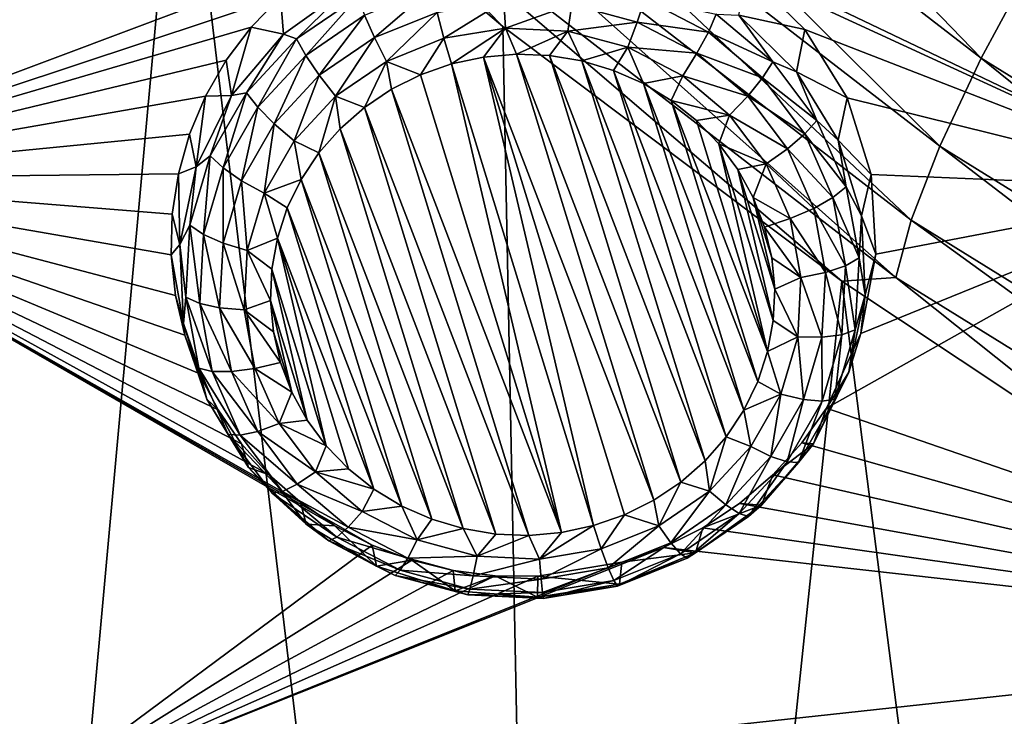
# Model space of a CAD drawing. Header units: metres. Extents: x -24 to 24, y -256 to 25.
# Tile 5 of 256: x -17.2 to -13.98, y -242.89 to -240.62. Entities that reach past the tile are written whole.
import ezdxf

# ---------------------------------------------------------------- set-up
doc = ezdxf.new("R2010")
doc.units = ezdxf.units.M
doc.layers.add('solid_DOMO_KURZ_SW0002', color=7, linetype='CONTINUOUS')

msp = doc.modelspace()

# ---------------------------------------------------------------- linework, layer by layer
at = {"layer": 'solid_DOMO_KURZ_SW0002'}
for points in [[(-13.28663, -241.170471, 136.55072), (-14.03029, -239.594589, 136.053848), (-9.675001, -238.581375, 136.266464)], [(-16.675007, -239.745544, 176.600845), (-17.674232, -238.795853, 176.286011), (-17.460114, -248.347977, 145.377182)], [(-15.995316, -239.242096, 177.982132), (-14.054662, -240.74173, 178.486664), (-15.798476, -238.938675, 178.20636)], [(-14.054662, -240.74173, 178.486664), (-13.881698, -240.419495, 178.704224), (-15.798476, -238.938675, 178.20636)], [(-16.125528, -240.379776, 136.159897), (-18.13933, -241.136749, 136.345062), (-18.836277, -239.003677, 135.672501)], [(-16.149416, -239.515274, 177.69986), (-14.190072, -241.029831, 178.209671), (-15.995316, -239.242096, 177.982132)], [(-14.190072, -241.029831, 178.209671), (-14.054662, -240.74173, 178.486664), (-15.995316, -239.242096, 177.982132)], [(-16.25532, -239.746353, 177.376205), (-14.283131, -241.271332, 177.889709), (-16.149416, -239.515274, 177.69986)], [(-14.283131, -241.271332, 177.889709), (-14.190072, -241.029831, 178.209671), (-16.149416, -239.515274, 177.69986)], [(-15.051533, -240.325989, 136.196304), (-14.03029, -239.594589, 136.053848), (-13.28663, -241.170471, 136.55072)], [(-16.675007, -239.745544, 176.600845), (-17.460114, -248.347977, 145.377182), (-15.429683, -250.174927, 145.953217)], [(-15.619177, -240.638245, 176.897598), (-16.675007, -239.745544, 176.600845), (-15.429683, -250.174927, 145.953217)], [(-16.312574, -239.928436, 177.030121), (-16.675007, -239.745544, 176.600845), (-15.619177, -240.638245, 176.897598)], [(-16.25532, -239.746353, 177.376205), (-16.312574, -239.928436, 177.030121), (-14.333441, -241.45932, 177.5457)], [(-16.25532, -239.746353, 177.376205), (-14.333441, -241.45932, 177.5457), (-14.283131, -241.271332, 177.889709)], [(-16.312574, -239.928436, 177.030121), (-15.619177, -240.638245, 176.897598), (-14.510413, -241.470901, 177.175125)], [(-14.333441, -241.45932, 177.5457), (-16.312574, -239.928436, 177.030121), (-14.510413, -241.470901, 177.175125)], [(-14.821246, -240.462433, 136.249222), (-15.051533, -240.325989, 136.196304), (-13.28663, -241.170471, 136.55072)], [(-16.125528, -240.379776, 136.159897), (-16.347063, -240.540726, 136.199646), (-18.13933, -241.136749, 136.345062)], [(-14.054662, -240.74173, 178.486664), (-11.958336, -242.0392, 178.925385), (-13.881698, -240.419495, 178.704224)], [(-14.847282, -240.600433, 135.886414), (-14.821246, -240.462433, 136.249222), (-14.631823, -240.647476, 136.313889)], [(-14.631823, -240.647476, 136.313889), (-14.821246, -240.462433, 136.249222), (-13.28663, -241.170471, 136.55072)], [(-16.120472, -240.506882, 135.856918), (-16.336489, -240.662888, 135.906097), (-16.347063, -240.540726, 136.199646)], [(-16.29427, -240.678207, 135.820511), (-16.336489, -240.662888, 135.906097), (-16.120472, -240.506882, 135.856918)], [(-16.093515, -240.540878, 135.777206), (-16.29427, -240.678207, 135.820511), (-16.120472, -240.506882, 135.856918)], [(-16.347063, -240.540726, 136.199646), (-16.442177, -240.639709, 136.226089), (-18.13933, -241.136749, 136.345062)], [(-16.336489, -240.662888, 135.906097), (-16.442177, -240.639709, 136.226089), (-16.347063, -240.540726, 136.199646)], [(-16.264067, -240.733109, 135.757629), (-16.29427, -240.678207, 135.820511), (-16.093515, -240.540878, 135.777206)], [(-16.071514, -240.601395, 135.716095), (-16.264067, -240.733109, 135.757629), (-16.093515, -240.540878, 135.777206)], [(-16.039551, -240.67392, 135.676117), (-16.071514, -240.601395, 135.716095), (-15.853059, -240.51384, 135.688492)], [(-16.039551, -240.67392, 135.676117), (-15.853059, -240.51384, 135.688492), (-15.834612, -240.591782, 135.650208)], [(-15.615648, -240.555206, 135.638687), (-15.81203, -240.676605, 135.636948), (-15.834612, -240.591782, 135.650208)], [(-15.615648, -240.555206, 135.638687), (-15.610746, -240.64299, 135.626343), (-15.81203, -240.676605, 135.636948)], [(-15.393641, -240.56601, 135.64209), (-15.610746, -240.64299, 135.626343), (-15.615648, -240.555206, 135.638687)], [(-15.393641, -240.56601, 135.64209), (-15.406664, -240.652924, 135.629486), (-15.610746, -240.64299, 135.626343)], [(-15.179721, -240.623672, 135.660263), (-15.406664, -240.652924, 135.629486), (-15.393641, -240.56601, 135.64209)], [(-15.179721, -240.623672, 135.660263), (-15.393641, -240.56601, 135.64209), (-15.154972, -240.547821, 135.699203)], [(-15.179721, -240.623672, 135.660263), (-15.154972, -240.547821, 135.699203), (-14.946999, -240.656128, 135.733353)], [(-14.946999, -240.656128, 135.733353), (-15.154972, -240.547821, 135.699203), (-14.921107, -240.597946, 135.795212)], [(-16.220188, -240.797485, 135.715073), (-16.264067, -240.733109, 135.757629), (-16.071514, -240.601395, 135.716095)], [(-16.039551, -240.67392, 135.676117), (-16.220188, -240.797485, 135.715073), (-16.071514, -240.601395, 135.716095)], [(-16.039551, -240.67392, 135.676117), (-15.834612, -240.591782, 135.650208), (-16.000422, -240.752106, 135.660751)], [(-15.834612, -240.591782, 135.650208), (-15.81203, -240.676605, 135.636948), (-16.000422, -240.752106, 135.660751)], [(-14.946999, -240.656128, 135.733353), (-14.921107, -240.597946, 135.795212), (-14.736058, -240.754059, 135.844421)], [(-14.736058, -240.754059, 135.844421), (-14.921107, -240.597946, 135.795212), (-14.847282, -240.600433, 135.886414)], [(-14.847282, -240.600433, 135.886414), (-14.631823, -240.647476, 136.313889), (-14.65887, -240.786148, 135.944962)], [(-14.736058, -240.754059, 135.844421), (-14.847282, -240.600433, 135.886414), (-14.65887, -240.786148, 135.944962)], [(-14.510413, -241.470901, 177.175125), (-15.619177, -240.638245, 176.897598), (-15.429683, -250.174927, 145.953217)], [(-15.179721, -240.623672, 135.660263), (-15.210016, -240.705917, 135.646194), (-15.406664, -240.652924, 135.629486)], [(-14.984615, -240.725266, 135.692307), (-15.210016, -240.705917, 135.646194), (-15.179721, -240.623672, 135.660263)], [(-14.984615, -240.725266, 135.692307), (-15.179721, -240.623672, 135.660263), (-14.946999, -240.656128, 135.733353)], [(-16.442177, -240.639709, 136.226089), (-16.524157, -240.748657, 136.256241), (-18.13933, -241.136749, 136.345062)], [(-16.507084, -240.863647, 135.969406), (-16.524157, -240.748657, 136.256241), (-16.442177, -240.639709, 136.226089)], [(-16.336489, -240.662888, 135.906097), (-16.507084, -240.863647, 135.969406), (-16.442177, -240.639709, 136.226089)], [(-16.457949, -240.854691, 135.87616), (-16.507084, -240.863647, 135.969406), (-16.336489, -240.662888, 135.906097)], [(-16.29427, -240.678207, 135.820511), (-16.457949, -240.854691, 135.87616), (-16.336489, -240.662888, 135.906097)], [(-15.610746, -240.64299, 135.626343), (-15.787391, -240.760559, 135.64975), (-15.81203, -240.676605, 135.636948)], [(-15.610746, -240.64299, 135.626343), (-15.682534, -240.738144, 135.642685), (-15.787391, -240.760559, 135.64975)], [(-15.610746, -240.64299, 135.626343), (-15.575006, -240.728912, 135.639771), (-15.682534, -240.738144, 135.642685)], [(-15.610746, -240.64299, 135.626343), (-15.406664, -240.652924, 135.629486), (-15.575006, -240.728912, 135.639771)], [(-15.406664, -240.652924, 135.629486), (-15.467115, -240.733154, 135.641113), (-15.575006, -240.728912, 135.639771)], [(-15.406664, -240.652924, 135.629486), (-15.360752, -240.750778, 135.646667), (-15.467115, -240.733154, 135.641113)], [(-15.406664, -240.652924, 135.629486), (-15.210016, -240.705917, 135.646194), (-15.360752, -240.750778, 135.646667)], [(-14.984615, -240.725266, 135.692307), (-14.946999, -240.656128, 135.733353), (-14.769509, -240.805862, 135.780563)], [(-14.769509, -240.805862, 135.780563), (-14.946999, -240.656128, 135.733353), (-14.736058, -240.754059, 135.844421)], [(-14.65887, -240.786148, 135.944962), (-14.631823, -240.647476, 136.313889), (-14.493461, -240.871567, 136.386536)], [(-14.493461, -240.871567, 136.386536), (-14.631823, -240.647476, 136.313889), (-13.28663, -241.170471, 136.55072)], [(-16.421061, -240.902374, 135.811005), (-16.457949, -240.854691, 135.87616), (-16.29427, -240.678207, 135.820511)], [(-16.264067, -240.733109, 135.757629), (-16.421061, -240.902374, 135.811005), (-16.29427, -240.678207, 135.820511)], [(-16.039551, -240.67392, 135.676117), (-16.166473, -240.865692, 135.696564), (-16.220188, -240.797485, 135.715073)], [(-16.039551, -240.67392, 135.676117), (-16.000422, -240.752106, 135.660751), (-16.166473, -240.865692, 135.696564)], [(-16.000422, -240.752106, 135.660751), (-15.81203, -240.676605, 135.636948), (-15.8883, -240.795776, 135.660858)], [(-15.81203, -240.676605, 135.636948), (-15.787391, -240.760559, 135.64975), (-15.8883, -240.795776, 135.660858)], [(-16.367468, -240.956284, 135.765137), (-16.421061, -240.902374, 135.811005), (-16.264067, -240.733109, 135.757629)], [(-16.220188, -240.797485, 135.715073), (-16.367468, -240.956284, 135.765137), (-16.264067, -240.733109, 135.757629)], [(-15.682534, -240.738144, 135.642685), (-15.575006, -240.728912, 135.639771), (-15.125874, -242.187744, 136.099747)], [(-15.575006, -240.728912, 135.639771), (-15.03751, -242.128555, 136.081085), (-15.125874, -242.187744, 136.099747)], [(-15.575006, -240.728912, 135.639771), (-15.467115, -240.733154, 135.641113), (-15.03751, -242.128555, 136.081085)], [(-15.467115, -240.733154, 135.641113), (-14.958028, -242.058868, 136.059113), (-15.03751, -242.128555, 136.081085)], [(-15.467115, -240.733154, 135.641113), (-15.360752, -240.750778, 135.646667), (-14.958028, -242.058868, 136.059113)], [(-15.210016, -240.705917, 135.646194), (-15.257699, -240.781509, 135.656357), (-15.360752, -240.750778, 135.646667)], [(-15.210016, -240.705917, 135.646194), (-15.159736, -240.824814, 135.670013), (-15.257699, -240.781509, 135.656357)], [(-15.210016, -240.705917, 135.646194), (-15.030664, -240.799316, 135.675644), (-15.159736, -240.824814, 135.670013)], [(-14.984615, -240.725266, 135.692307), (-15.030664, -240.799316, 135.675644), (-15.210016, -240.705917, 135.646194)], [(-14.818109, -240.865738, 135.736588), (-15.030664, -240.799316, 135.675644), (-14.984615, -240.725266, 135.692307)], [(-14.818109, -240.865738, 135.736588), (-14.984615, -240.725266, 135.692307), (-14.769509, -240.805862, 135.780563)], [(-16.524157, -240.748657, 136.256241), (-16.591898, -240.866089, 136.289627), (-18.13933, -241.136749, 136.345062)], [(-16.507084, -240.863647, 135.969406), (-16.591898, -240.866089, 136.289627), (-16.524157, -240.748657, 136.256241)], [(-16.166473, -240.865692, 135.696564), (-16.000422, -240.752106, 135.660751), (-16.072355, -240.902634, 135.69455)], [(-16.000422, -240.752106, 135.660751), (-15.983992, -240.843445, 135.675888), (-16.072355, -240.902634, 135.69455)], [(-16.000422, -240.752106, 135.660751), (-15.8883, -240.795776, 135.660858), (-15.983992, -240.843445, 135.675888)], [(-15.787391, -240.760559, 135.64975), (-15.42733, -242.293045, 136.13295), (-15.8883, -240.795776, 135.660858)], [(-15.682534, -240.738144, 135.642685), (-15.322474, -242.27063, 136.125885), (-15.787391, -240.760559, 135.64975)], [(-15.787391, -240.760559, 135.64975), (-15.322474, -242.27063, 136.125885), (-15.42733, -242.293045, 136.13295)], [(-15.682534, -240.738144, 135.642685), (-15.221565, -242.235413, 136.114777), (-15.322474, -242.27063, 136.125885)], [(-15.682534, -240.738144, 135.642685), (-15.125874, -242.187744, 136.099747), (-15.221565, -242.235413, 136.114777)], [(-15.360752, -240.750778, 135.646667), (-14.888753, -241.979889, 136.03421), (-14.958028, -242.058868, 136.059113)], [(-15.360752, -240.750778, 135.646667), (-15.257699, -240.781509, 135.656357), (-14.888753, -241.979889, 136.03421)], [(-14.769509, -240.805862, 135.780563), (-14.736058, -240.754059, 135.844421), (-14.592072, -240.945526, 135.9048)], [(-14.592072, -240.945526, 135.9048), (-14.736058, -240.754059, 135.844421), (-14.65887, -240.786148, 135.944962)], [(-14.190072, -241.029831, 178.209671), (-12.073553, -242.340179, 178.653), (-14.054662, -240.74173, 178.486664)], [(-12.073553, -242.340179, 178.653), (-11.958336, -242.0392, 178.925385), (-14.054662, -240.74173, 178.486664)], [(-16.220188, -240.797485, 135.715073), (-16.301861, -241.011673, 135.742599), (-16.367468, -240.956284, 135.765137)], [(-16.220188, -240.797485, 135.715073), (-16.166473, -240.865692, 135.696564), (-16.301861, -241.011673, 135.742599)], [(-15.8883, -240.795776, 135.660858), (-15.42733, -242.293045, 136.13295), (-15.983992, -240.843445, 135.675888)], [(-15.257699, -240.781509, 135.656357), (-14.830888, -241.892944, 136.00679), (-14.888753, -241.979889, 136.03421)], [(-15.257699, -240.781509, 135.656357), (-15.159736, -240.824814, 135.670013), (-14.830888, -241.892944, 136.00679)], [(-15.030664, -240.799316, 135.675644), (-15.068537, -240.879944, 135.687393), (-15.159736, -240.824814, 135.670013)], [(-15.030664, -240.799316, 135.675644), (-14.877602, -240.928436, 135.716354), (-15.068537, -240.879944, 135.687393)], [(-14.818109, -240.865738, 135.736588), (-14.877602, -240.928436, 135.716354), (-15.030664, -240.799316, 135.675644)], [(-14.65887, -240.786148, 135.944962), (-14.493461, -240.871567, 136.386536), (-14.522533, -241.009476, 136.015381)], [(-14.592072, -240.945526, 135.9048), (-14.65887, -240.786148, 135.944962), (-14.522533, -241.009476, 136.015381)], [(-15.159736, -240.824814, 135.670013), (-14.785419, -241.799545, 135.977341), (-14.830888, -241.892944, 136.00679)], [(-15.159736, -240.824814, 135.670013), (-15.068537, -240.879944, 135.687393), (-14.785419, -241.799545, 135.977341)], [(-14.818109, -240.865738, 135.736588), (-14.769509, -240.805862, 135.780563), (-14.631404, -240.989502, 135.83847)], [(-14.631404, -240.989502, 135.83847), (-14.769509, -240.805862, 135.780563), (-14.592072, -240.945526, 135.9048)], [(-16.507084, -240.863647, 135.969406), (-16.622345, -241.097519, 136.043137), (-16.591898, -240.866089, 136.289627)], [(-16.576347, -241.061478, 135.94136), (-16.622345, -241.097519, 136.043137), (-16.507084, -240.863647, 135.969406)], [(-16.457949, -240.854691, 135.87616), (-16.576347, -241.061478, 135.94136), (-16.507084, -240.863647, 135.969406)], [(-16.534624, -241.100723, 135.873535), (-16.576347, -241.061478, 135.94136), (-16.457949, -240.854691, 135.87616)], [(-16.421061, -240.902374, 135.811005), (-16.534624, -241.100723, 135.873535), (-16.457949, -240.854691, 135.87616)], [(-15.983992, -240.843445, 135.675888), (-15.534859, -242.302277, 136.135849), (-16.072355, -240.902634, 135.69455)], [(-15.983992, -240.843445, 135.675888), (-15.42733, -242.293045, 136.13295), (-15.534859, -242.302277, 136.135849)], [(-16.591898, -240.866089, 136.289627), (-16.644388, -240.990295, 136.325684), (-18.13933, -241.136749, 136.345062)], [(-16.622345, -241.097519, 136.043137), (-16.644388, -240.990295, 136.325684), (-16.591898, -240.866089, 136.289627)], [(-16.301861, -241.011673, 135.742599), (-16.166473, -240.865692, 135.696564), (-16.221111, -241.0513, 135.741425)], [(-16.166473, -240.865692, 135.696564), (-16.151838, -240.972321, 135.716522), (-16.221111, -241.0513, 135.741425)], [(-16.166473, -240.865692, 135.696564), (-16.072355, -240.902634, 135.69455), (-16.151838, -240.972321, 135.716522)], [(-15.068537, -240.879944, 135.687393), (-14.753134, -241.701279, 135.946365), (-14.785419, -241.799545, 135.977341)], [(-15.068537, -240.879944, 135.687393), (-14.985679, -240.945953, 135.708206), (-14.753134, -241.701279, 135.946365)], [(-14.877602, -240.928436, 135.716354), (-14.985679, -240.945953, 135.708206), (-15.068537, -240.879944, 135.687393)], [(-14.688549, -241.03801, 135.790909), (-14.877602, -240.928436, 135.716354), (-14.818109, -240.865738, 135.736588)], [(-14.688549, -241.03801, 135.790909), (-14.818109, -240.865738, 135.736588), (-14.631404, -240.989502, 135.83847)], [(-14.522533, -241.009476, 136.015381), (-14.493461, -240.871567, 136.386536), (-14.414482, -241.121689, 136.462784)], [(-14.414482, -241.121689, 136.462784), (-14.493461, -240.871567, 136.386536), (-13.28663, -241.170471, 136.55072)], [(-16.474003, -241.142349, 135.823807), (-16.534624, -241.100723, 135.873535), (-16.421061, -240.902374, 135.811005)], [(-16.367468, -240.956284, 135.765137), (-16.474003, -241.142349, 135.823807), (-16.421061, -240.902374, 135.811005)], [(-16.072355, -240.902634, 135.69455), (-15.64275, -242.298035, 136.134521), (-16.151838, -240.972321, 135.716522)], [(-16.072355, -240.902634, 135.69455), (-15.534859, -242.302277, 136.135849), (-15.64275, -242.298035, 136.134521)], [(-16.367468, -240.956284, 135.765137), (-16.399796, -241.182724, 135.796524), (-16.474003, -241.142349, 135.823807)], [(-16.367468, -240.956284, 135.765137), (-16.301861, -241.011673, 135.742599), (-16.399796, -241.182724, 135.796524)], [(-14.877602, -240.928436, 135.716354), (-14.912557, -241.021729, 135.732101), (-14.985679, -240.945953, 135.708206)], [(-14.985679, -240.945953, 135.708206), (-14.912557, -241.021729, 135.732101), (-14.753134, -241.701279, 135.946365)], [(-14.877602, -240.928436, 135.716354), (-14.758503, -241.086807, 135.766281), (-14.912557, -241.021729, 135.732101)], [(-14.688549, -241.03801, 135.790909), (-14.758503, -241.086807, 135.766281), (-14.877602, -240.928436, 135.716354)], [(-14.631404, -240.989502, 135.83847), (-14.592072, -240.945526, 135.9048), (-14.496367, -241.162735, 135.973282)], [(-14.496367, -241.162735, 135.973282), (-14.592072, -240.945526, 135.9048), (-14.522533, -241.009476, 136.015381)], [(-16.644388, -240.990295, 136.325684), (-16.680874, -241.119431, 136.363815), (-18.13933, -241.136749, 136.345062)], [(-16.622345, -241.097519, 136.043137), (-16.680874, -241.119431, 136.363815), (-16.644388, -240.990295, 136.325684)], [(-16.151838, -240.972321, 135.716522), (-15.749112, -242.280396, 136.128967), (-16.221111, -241.0513, 135.741425)], [(-16.151838, -240.972321, 135.716522), (-15.64275, -242.298035, 136.134521), (-15.749112, -242.280396, 136.128967)], [(-14.688549, -241.03801, 135.790909), (-14.631404, -240.989502, 135.83847), (-14.539608, -241.197845, 135.90416)], [(-14.539608, -241.197845, 135.90416), (-14.631404, -240.989502, 135.83847), (-14.496367, -241.162735, 135.973282)], [(-16.399796, -241.182724, 135.796524), (-16.301861, -241.011673, 135.742599), (-16.278976, -241.138245, 135.768845)], [(-16.301861, -241.011673, 135.742599), (-16.221111, -241.0513, 135.741425), (-16.278976, -241.138245, 135.768845)], [(-14.912557, -241.021729, 135.732101), (-14.734574, -241.599838, 135.914383), (-14.753134, -241.701279, 135.946365)], [(-14.912557, -241.021729, 135.732101), (-14.850437, -241.105957, 135.758667), (-14.734574, -241.599838, 135.914383)], [(-14.758503, -241.086807, 135.766281), (-14.850437, -241.105957, 135.758667), (-14.912557, -241.021729, 135.732101)], [(-14.522533, -241.009476, 136.015381), (-14.414482, -241.121689, 136.462784), (-14.446196, -241.257416, 136.093552)], [(-14.496367, -241.162735, 135.973282), (-14.522533, -241.009476, 136.015381), (-14.446196, -241.257416, 136.093552)], [(-16.221111, -241.0513, 135.741425), (-15.852166, -242.249664, 136.119278), (-16.278976, -241.138245, 135.768845)], [(-16.221111, -241.0513, 135.741425), (-15.749112, -242.280396, 136.128967), (-15.852166, -242.249664, 136.119278)], [(-14.602433, -241.233459, 135.852539), (-14.758503, -241.086807, 135.766281), (-14.688549, -241.03801, 135.790909)], [(-14.602433, -241.233459, 135.852539), (-14.688549, -241.03801, 135.790909), (-14.539608, -241.197845, 135.90416)], [(-14.283131, -241.271332, 177.889709), (-12.152736, -242.590714, 178.336258), (-14.190072, -241.029831, 178.209671)], [(-12.152736, -242.590714, 178.336258), (-12.073553, -242.340179, 178.653), (-14.190072, -241.029831, 178.209671)], [(-16.576347, -241.061478, 135.94136), (-16.643528, -241.288223, 136.012848), (-16.622345, -241.097519, 136.043137)], [(-16.59906, -241.318207, 135.942108), (-16.643528, -241.288223, 136.012848), (-16.576347, -241.061478, 135.94136)], [(-16.534624, -241.100723, 135.873535), (-16.59906, -241.318207, 135.942108), (-16.576347, -241.061478, 135.94136)], [(-14.758503, -241.086807, 135.766281), (-14.800388, -241.197205, 135.78743), (-14.850437, -241.105957, 135.758667)], [(-14.758503, -241.086807, 135.766281), (-14.67934, -241.266479, 135.822937), (-14.800388, -241.197205, 135.78743)], [(-14.602433, -241.233459, 135.852539), (-14.67934, -241.266479, 135.822937), (-14.758503, -241.086807, 135.766281)], [(-16.680874, -241.119431, 136.363815), (-16.70083, -241.251678, 136.403442), (-18.13933, -241.136749, 136.345062)], [(-16.675571, -241.350906, 136.123032), (-16.70083, -241.251678, 136.403442), (-16.680874, -241.119431, 136.363815)], [(-16.622345, -241.097519, 136.043137), (-16.675571, -241.350906, 136.123032), (-16.680874, -241.119431, 136.363815)], [(-16.643528, -241.288223, 136.012848), (-16.675571, -241.350906, 136.123032), (-16.622345, -241.097519, 136.043137)], [(-16.534452, -241.346375, 135.888138), (-16.59906, -241.318207, 135.942108), (-16.534624, -241.100723, 135.873535)], [(-16.474003, -241.142349, 135.823807), (-16.534452, -241.346375, 135.888138), (-16.534624, -241.100723, 135.873535)], [(-14.850437, -241.105957, 135.758667), (-14.730064, -241.496948, 135.881943), (-14.734574, -241.599838, 135.914383)], [(-14.850437, -241.105957, 135.758667), (-14.800388, -241.197205, 135.78743), (-14.730064, -241.496948, 135.881943)], [(-17.17786, -243.174179, 136.987457), (-18.186058, -241.14566, 136.375977), (-18.13933, -241.136749, 136.345062)], [(-17.17786, -243.174179, 136.987457), (-17.222092, -243.18837, 137.020035), (-18.186058, -241.14566, 136.375977)], [(-16.046526, -242.334656, 136.748337), (-17.17786, -243.174179, 136.987457), (-18.13933, -241.136749, 136.345062)], [(-16.168695, -242.271118, 136.725952), (-16.046526, -242.334656, 136.748337), (-18.13933, -241.136749, 136.345062)], [(-16.281807, -242.193863, 136.699738), (-16.168695, -242.271118, 136.725952), (-18.13933, -241.136749, 136.345062)], [(-16.384224, -242.104034, 136.670013), (-16.281807, -242.193863, 136.699738), (-18.13933, -241.136749, 136.345062)], [(-16.474461, -242.002945, 136.637192), (-16.384224, -242.104034, 136.670013), (-18.13933, -241.136749, 136.345062)], [(-16.551197, -241.89209, 136.6017), (-16.474461, -242.002945, 136.637192), (-18.13933, -241.136749, 136.345062)], [(-16.613304, -241.773102, 136.564072), (-16.551197, -241.89209, 136.6017), (-18.13933, -241.136749, 136.345062)], [(-16.659882, -241.64772, 136.524841), (-16.613304, -241.773102, 136.564072), (-18.13933, -241.136749, 136.345062)], [(-16.690252, -241.517746, 136.484589), (-16.659882, -241.64772, 136.524841), (-18.13933, -241.136749, 136.345062)], [(-16.70397, -241.385086, 136.443909), (-16.690252, -241.517746, 136.484589), (-18.13933, -241.136749, 136.345062)], [(-16.70083, -241.251678, 136.403442), (-16.70397, -241.385086, 136.443909), (-18.13933, -241.136749, 136.345062)], [(-16.474003, -241.142349, 135.823807), (-16.455364, -241.37027, 135.855652), (-16.534452, -241.346375, 135.888138)], [(-16.474003, -241.142349, 135.823807), (-16.399796, -241.182724, 135.796524), (-16.455364, -241.37027, 135.855652)], [(-16.399796, -241.182724, 135.796524), (-16.278976, -241.138245, 135.768845), (-16.324446, -241.231644, 135.798294)], [(-16.278976, -241.138245, 135.768845), (-15.950129, -242.206375, 136.105621), (-16.324446, -241.231644, 135.798294)], [(-16.278976, -241.138245, 135.768845), (-15.852166, -242.249664, 136.119278), (-15.950129, -242.206375, 136.105621)], [(-14.446196, -241.257416, 136.093552), (-14.414482, -241.121689, 136.462784), (-14.399239, -241.383072, 136.538345)], [(-14.399239, -241.383072, 136.538345), (-14.414482, -241.121689, 136.462784), (-13.28663, -241.170471, 136.55072)], [(-16.455364, -241.37027, 135.855652), (-16.399796, -241.182724, 135.796524), (-16.356731, -241.329895, 135.829269)], [(-16.399796, -241.182724, 135.796524), (-16.324446, -241.231644, 135.798294), (-16.356731, -241.329895, 135.829269)], [(-14.561157, -241.886597, 136.673965), (-13.28663, -241.170471, 136.55072), (-12.349222, -242.649384, 137.017029)], [(-14.561157, -241.886597, 136.673965), (-14.448401, -241.642044, 136.60968), (-13.28663, -241.170471, 136.55072)], [(-14.539608, -241.197845, 135.90416), (-14.496367, -241.162735, 135.973282), (-14.453742, -241.394821, 136.046463)], [(-14.453742, -241.394821, 136.046463), (-14.496367, -241.162735, 135.973282), (-14.446196, -241.257416, 136.093552)], [(-14.448401, -241.642044, 136.60968), (-14.399239, -241.383072, 136.538345), (-13.28663, -241.170471, 136.55072)], [(-14.800388, -241.197205, 135.78743), (-14.739678, -241.394394, 135.849609), (-14.730064, -241.496948, 135.881943)], [(-14.800388, -241.197205, 135.78743), (-14.763253, -241.2939, 135.817917), (-14.739678, -241.394394, 135.849609)], [(-14.67934, -241.266479, 135.822937), (-14.763253, -241.2939, 135.817917), (-14.800388, -241.197205, 135.78743)], [(-14.602433, -241.233459, 135.852539), (-14.539608, -241.197845, 135.90416), (-14.498725, -241.420456, 135.97435)], [(-14.498725, -241.420456, 135.97435), (-14.539608, -241.197845, 135.90416), (-14.453742, -241.394821, 136.046463)], [(-16.324446, -241.231644, 135.798294), (-16.041328, -242.15123, 136.088242), (-16.356731, -241.329895, 135.829269)], [(-16.324446, -241.231644, 135.798294), (-15.950129, -242.206375, 136.105621), (-16.041328, -242.15123, 136.088242)], [(-14.56408, -241.442291, 135.918381), (-14.67934, -241.266479, 135.822937), (-14.602433, -241.233459, 135.852539)], [(-14.56408, -241.442291, 135.918381), (-14.602433, -241.233459, 135.852539), (-14.498725, -241.420456, 135.97435)], [(-16.675571, -241.350906, 136.123032), (-16.70397, -241.385086, 136.443909), (-16.70083, -241.251678, 136.403442)], [(-14.67934, -241.266479, 135.822937), (-14.644084, -241.45845, 135.883453), (-14.763253, -241.2939, 135.817917)], [(-14.56408, -241.442291, 135.918381), (-14.644084, -241.45845, 135.883453), (-14.67934, -241.266479, 135.822937)], [(-14.453742, -241.394821, 136.046463), (-14.446196, -241.257416, 136.093552), (-14.434295, -241.515579, 136.174957)], [(-14.446196, -241.257416, 136.093552), (-14.399239, -241.383072, 136.538345), (-14.434295, -241.515579, 136.174957)], [(-14.283131, -241.271332, 177.889709), (-14.333441, -241.45932, 177.5457), (-12.195544, -242.783798, 177.99408)], [(-14.283131, -241.271332, 177.889709), (-12.195544, -242.783798, 177.99408), (-12.152736, -242.590714, 178.336258)], [(-16.643528, -241.288223, 136.012848), (-16.656122, -241.523529, 136.087036), (-16.675571, -241.350906, 136.123032)], [(-16.611139, -241.5439, 136.013275), (-16.656122, -241.523529, 136.087036), (-16.643528, -241.288223, 136.012848)], [(-16.59906, -241.318207, 135.942108), (-16.611139, -241.5439, 136.013275), (-16.643528, -241.288223, 136.012848)], [(-14.644084, -241.45845, 135.883453), (-14.739678, -241.394394, 135.849609), (-14.763253, -241.2939, 135.817917)], [(-16.545786, -241.558105, 135.954895), (-16.611139, -241.5439, 136.013275), (-16.59906, -241.318207, 135.942108)], [(-16.534452, -241.346375, 135.888138), (-16.545786, -241.558105, 135.954895), (-16.59906, -241.318207, 135.942108)], [(-16.534452, -241.346375, 135.888138), (-16.46578, -241.564911, 135.917023), (-16.545786, -241.558105, 135.954895)], [(-16.534452, -241.346375, 135.888138), (-16.455364, -241.37027, 135.855652), (-16.46578, -241.564911, 135.917023)], [(-16.455364, -241.37027, 135.855652), (-16.356731, -241.329895, 135.829269), (-16.375292, -241.431351, 135.861252)], [(-16.356731, -241.329895, 135.829269), (-16.197308, -242.00946, 136.043533), (-16.375292, -241.431351, 135.861252)], [(-16.356731, -241.329895, 135.829269), (-16.041328, -242.15123, 136.088242), (-16.124187, -242.08522, 136.067429)], [(-16.356731, -241.329895, 135.829269), (-16.124187, -242.08522, 136.067429), (-16.197308, -242.00946, 136.043533)], [(-16.675571, -241.350906, 136.123032), (-16.66367, -241.60907, 136.204437), (-16.70397, -241.385086, 136.443909)], [(-16.656122, -241.523529, 136.087036), (-16.66367, -241.60907, 136.204437), (-16.675571, -241.350906, 136.123032)], [(-16.46578, -241.564911, 135.917023), (-16.455364, -241.37027, 135.855652), (-16.379801, -241.534241, 135.893692)], [(-16.455364, -241.37027, 135.855652), (-16.375292, -241.431351, 135.861252), (-16.379801, -241.534241, 135.893692)], [(-16.66367, -241.60907, 136.204437), (-16.690252, -241.517746, 136.484589), (-16.70397, -241.385086, 136.443909)], [(-14.644084, -241.45845, 135.883453), (-14.730064, -241.496948, 135.881943), (-14.739678, -241.394394, 135.849609)], [(-14.498725, -241.420456, 135.97435), (-14.453742, -241.394821, 136.046463), (-14.466336, -241.630127, 136.120651)], [(-14.466336, -241.630127, 136.120651), (-14.453742, -241.394821, 136.046463), (-14.434295, -241.515579, 136.174957)], [(-14.434295, -241.515579, 136.174957), (-14.399239, -241.383072, 136.538345), (-14.448401, -241.642044, 136.60968)], [(-16.375292, -241.431351, 135.861252), (-16.259428, -241.925217, 136.016968), (-16.379801, -241.534241, 135.893692)], [(-16.375292, -241.431351, 135.861252), (-16.197308, -242.00946, 136.043533), (-16.259428, -241.925217, 136.016968)], [(-14.575413, -241.654022, 135.985138), (-14.644084, -241.45845, 135.883453), (-14.56408, -241.442291, 135.918381)], [(-14.575413, -241.654022, 135.985138), (-14.56408, -241.442291, 135.918381), (-14.510805, -241.646149, 136.045502)], [(-14.56408, -241.442291, 135.918381), (-14.498725, -241.420456, 135.97435), (-14.510805, -241.646149, 136.045502)], [(-14.510805, -241.646149, 136.045502), (-14.498725, -241.420456, 135.97435), (-14.466336, -241.630127, 136.120651)], [(-14.510413, -241.470901, 177.175125), (-15.429683, -250.174927, 145.953217), (-13.190593, -251.764709, 146.454483)], [(-14.644084, -241.45845, 135.883453), (-14.654501, -241.653076, 135.944824), (-14.730064, -241.496948, 135.881943)], [(-14.575413, -241.654022, 135.985138), (-14.654501, -241.653076, 135.944824), (-14.644084, -241.45845, 135.883453)], [(-14.333441, -241.45932, 177.5457), (-14.510413, -241.470901, 177.175125), (-13.352399, -242.240784, 177.432343)], [(-13.352399, -242.240784, 177.432343), (-14.510413, -241.470901, 177.175125), (-13.190593, -251.764709, 146.454483)], [(-12.195544, -242.783798, 177.99408), (-14.333441, -241.45932, 177.5457), (-13.352399, -242.240784, 177.432343)], [(-14.654501, -241.653076, 135.944824), (-14.734574, -241.599838, 135.914383), (-14.730064, -241.496948, 135.881943)], [(-16.66367, -241.60907, 136.204437), (-16.659882, -241.64772, 136.524841), (-16.690252, -241.517746, 136.484589)], [(-16.656122, -241.523529, 136.087036), (-16.613499, -241.755615, 136.160217), (-16.66367, -241.60907, 136.204437)], [(-16.570257, -241.766495, 136.08345), (-16.613499, -241.755615, 136.160217), (-16.656122, -241.523529, 136.087036)], [(-16.611139, -241.5439, 136.013275), (-16.570257, -241.766495, 136.08345), (-16.656122, -241.523529, 136.087036)], [(-16.46578, -241.564911, 135.917023), (-16.379801, -241.534241, 135.893692), (-16.370188, -241.636795, 135.926025)], [(-16.379801, -241.534241, 135.893692), (-16.259428, -241.925217, 136.016968), (-16.309477, -241.833984, 135.988205)], [(-16.379801, -241.534241, 135.893692), (-16.309477, -241.833984, 135.988205), (-16.370188, -241.636795, 135.926025)], [(-14.434295, -241.515579, 136.174957), (-14.448401, -241.642044, 136.60968), (-14.48752, -241.768967, 136.254852)], [(-14.466336, -241.630127, 136.120651), (-14.434295, -241.515579, 136.174957), (-14.48752, -241.768967, 136.254852)], [(-16.507431, -241.766937, 136.020737), (-16.570257, -241.766495, 136.08345), (-16.611139, -241.5439, 136.013275)], [(-16.545786, -241.558105, 135.954895), (-16.507431, -241.766937, 136.020737), (-16.611139, -241.5439, 136.013275)], [(-16.545786, -241.558105, 135.954895), (-16.46578, -241.564911, 135.917023), (-16.430525, -241.756866, 135.977554)], [(-16.545786, -241.558105, 135.954895), (-16.430525, -241.756866, 135.977554), (-16.507431, -241.766937, 136.020737)], [(-16.46578, -241.564911, 135.917023), (-16.370188, -241.636795, 135.926025), (-16.346611, -241.737289, 135.957718)], [(-16.430525, -241.756866, 135.977554), (-16.46578, -241.564911, 135.917023), (-16.346611, -241.737289, 135.957718)], [(-14.654501, -241.653076, 135.944824), (-14.753134, -241.701279, 135.946365), (-14.734574, -241.599838, 135.914383)], [(-16.66367, -241.60907, 136.204437), (-16.587332, -241.85701, 136.282608), (-16.659882, -241.64772, 136.524841)], [(-16.613499, -241.755615, 136.160217), (-16.587332, -241.85701, 136.282608), (-16.66367, -241.60907, 136.204437)], [(-14.533517, -241.856873, 136.192139), (-14.466336, -241.630127, 136.120651), (-14.48752, -241.768967, 136.254852)], [(-14.510805, -241.646149, 136.045502), (-14.466336, -241.630127, 136.120651), (-14.533517, -241.856873, 136.192139)], [(-16.587332, -241.85701, 136.282608), (-16.613304, -241.773102, 136.564072), (-16.659882, -241.64772, 136.524841)], [(-16.370188, -241.636795, 135.926025), (-16.309477, -241.833984, 135.988205), (-16.346611, -241.737289, 135.957718)], [(-14.654501, -241.653076, 135.944824), (-14.71007, -241.840622, 136.003967), (-14.753134, -241.701279, 135.946365)], [(-14.635861, -241.858047, 136.049469), (-14.71007, -241.840622, 136.003967), (-14.654501, -241.653076, 135.944824)], [(-14.635861, -241.858047, 136.049469), (-14.654501, -241.653076, 135.944824), (-14.575413, -241.654022, 135.985138)], [(-14.635861, -241.858047, 136.049469), (-14.575413, -241.654022, 135.985138), (-14.575241, -241.863617, 136.114075)], [(-14.575413, -241.654022, 135.985138), (-14.510805, -241.646149, 136.045502), (-14.575241, -241.863617, 136.114075)], [(-14.575241, -241.863617, 136.114075), (-14.510805, -241.646149, 136.045502), (-14.533517, -241.856873, 136.192139)], [(-14.48752, -241.768967, 136.254852), (-14.448401, -241.642044, 136.60968), (-14.561157, -241.886597, 136.673965)], [(-14.71007, -241.840622, 136.003967), (-14.785419, -241.799545, 135.977341), (-14.753134, -241.701279, 135.946365)], [(-16.613499, -241.755615, 136.160217), (-16.517794, -241.972824, 136.228714), (-16.587332, -241.85701, 136.282608)], [(-16.478462, -241.974854, 136.149155), (-16.517794, -241.972824, 136.228714), (-16.613499, -241.755615, 136.160217)], [(-16.570257, -241.766495, 136.08345), (-16.478462, -241.974854, 136.149155), (-16.613499, -241.755615, 136.160217)], [(-16.507431, -241.766937, 136.020737), (-16.430525, -241.756866, 135.977554), (-16.351362, -241.936539, 136.03421)], [(-16.430525, -241.756866, 135.977554), (-16.346611, -241.737289, 135.957718), (-16.309477, -241.833984, 135.988205)], [(-16.351362, -241.936539, 136.03421), (-16.430525, -241.756866, 135.977554), (-16.309477, -241.833984, 135.988205)], [(-16.587332, -241.85701, 136.282608), (-16.551197, -241.89209, 136.6017), (-16.613304, -241.773102, 136.564072)], [(-16.421316, -241.962387, 136.082367), (-16.478462, -241.974854, 136.149155), (-16.570257, -241.766495, 136.08345)], [(-16.507431, -241.766937, 136.020737), (-16.421316, -241.962387, 136.082367), (-16.570257, -241.766495, 136.08345)], [(-16.507431, -241.766937, 136.020737), (-16.351362, -241.936539, 136.03421), (-16.421316, -241.962387, 136.082367)], [(-14.48752, -241.768967, 136.254852), (-14.561157, -241.886597, 136.673965), (-14.60278, -242.002838, 136.328583)], [(-14.533517, -241.856873, 136.192139), (-14.48752, -241.768967, 136.254852), (-14.60278, -242.002838, 136.328583)], [(-14.71007, -241.840622, 136.003967), (-14.830888, -241.892944, 136.00679), (-14.785419, -241.799545, 135.977341)], [(-16.587332, -241.85701, 136.282608), (-16.450994, -242.080338, 136.353027), (-16.551197, -241.89209, 136.6017)], [(-16.517794, -241.972824, 136.228714), (-16.450994, -242.080338, 136.353027), (-16.587332, -241.85701, 136.282608)], [(-16.351362, -241.936539, 136.03421), (-16.309477, -241.833984, 135.988205), (-16.259428, -241.925217, 136.016968)], [(-14.71007, -241.840622, 136.003967), (-14.808003, -242.011673, 136.057892), (-14.830888, -241.892944, 136.00679)], [(-14.742397, -242.044128, 136.108139), (-14.808003, -242.011673, 136.057892), (-14.71007, -241.840622, 136.003967)], [(-14.742397, -242.044128, 136.108139), (-14.71007, -241.840622, 136.003967), (-14.635861, -241.858047, 136.049469)], [(-14.742397, -242.044128, 136.108139), (-14.635861, -241.858047, 136.049469), (-14.688804, -242.061966, 136.17662)], [(-14.635861, -241.858047, 136.049469), (-14.575241, -241.863617, 136.114075), (-14.688804, -242.061966, 136.17662)], [(-14.651917, -242.06366, 136.257339), (-14.533517, -241.856873, 136.192139), (-14.60278, -242.002838, 136.328583)], [(-14.575241, -241.863617, 136.114075), (-14.533517, -241.856873, 136.192139), (-14.651917, -242.06366, 136.257339)], [(-16.450994, -242.080338, 136.353027), (-16.474461, -242.002945, 136.637192), (-16.551197, -241.89209, 136.6017)], [(-14.808003, -242.011673, 136.057892), (-14.888753, -241.979889, 136.03421), (-14.830888, -241.892944, 136.00679)], [(-14.688804, -242.061966, 136.17662), (-14.575241, -241.863617, 136.114075), (-14.651917, -242.06366, 136.257339)], [(-14.641128, -241.999786, 136.702621), (-14.561157, -241.886597, 136.673965), (-12.349222, -242.649384, 137.017029)], [(-14.60278, -242.002838, 136.328583), (-14.561157, -241.886597, 136.673965), (-14.641128, -241.999786, 136.702621)], [(-16.351362, -241.936539, 136.03421), (-16.259428, -241.925217, 136.016968), (-16.197308, -242.00946, 136.043533)], [(-16.421316, -241.962387, 136.082367), (-16.351362, -241.936539, 136.03421), (-16.232264, -242.09491, 136.084137)], [(-16.232264, -242.09491, 136.084137), (-16.351362, -241.936539, 136.03421), (-16.197308, -242.00946, 136.043533)], [(-16.517794, -241.972824, 136.228714), (-16.373806, -242.164291, 136.289078), (-16.450994, -242.080338, 136.353027)], [(-16.340357, -242.158493, 136.207047), (-16.373806, -242.164291, 136.289078), (-16.517794, -241.972824, 136.228714)], [(-16.478462, -241.974854, 136.149155), (-16.340357, -242.158493, 136.207047), (-16.517794, -241.972824, 136.228714)], [(-16.421316, -241.962387, 136.082367), (-16.291756, -242.134659, 136.136688), (-16.478462, -241.974854, 136.149155)], [(-16.291756, -242.134659, 136.136688), (-16.340357, -242.158493, 136.207047), (-16.478462, -241.974854, 136.149155)], [(-16.421316, -241.962387, 136.082367), (-16.232264, -242.09491, 136.084137), (-16.291756, -242.134659, 136.136688)], [(-14.943391, -242.157654, 136.103928), (-14.958028, -242.058868, 136.059113), (-14.888753, -241.979889, 136.03421)], [(-14.808003, -242.011673, 136.057892), (-14.943391, -242.157654, 136.103928), (-14.888753, -241.979889, 136.03421)], [(-16.450994, -242.080338, 136.353027), (-16.384224, -242.104034, 136.670013), (-16.474461, -242.002945, 136.637192)], [(-16.232264, -242.09491, 136.084137), (-16.197308, -242.00946, 136.043533), (-16.124187, -242.08522, 136.067429)], [(-14.889677, -242.202927, 136.158203), (-14.943391, -242.157654, 136.103928), (-14.808003, -242.011673, 136.057892)], [(-14.889677, -242.202927, 136.158203), (-14.808003, -242.011673, 136.057892), (-14.742397, -242.044128, 136.108139)], [(-14.60278, -242.002838, 136.328583), (-14.73638, -242.104446, 136.728363), (-14.773376, -242.203598, 136.391891)], [(-14.651917, -242.06366, 136.257339), (-14.60278, -242.002838, 136.328583), (-14.773376, -242.203598, 136.391891)], [(-14.73638, -242.104446, 136.728363), (-14.641128, -241.999786, 136.702621), (-12.349222, -242.649384, 137.017029)], [(-14.60278, -242.002838, 136.328583), (-14.641128, -241.999786, 136.702621), (-14.73638, -242.104446, 136.728363)], [(-14.889677, -242.202927, 136.158203), (-14.742397, -242.044128, 136.108139), (-14.845798, -242.231247, 136.229996)], [(-14.742397, -242.044128, 136.108139), (-14.688804, -242.061966, 136.17662), (-14.845798, -242.231247, 136.229996)], [(-16.450994, -242.080338, 136.353027), (-16.262583, -242.266052, 136.411575), (-16.384224, -242.104034, 136.670013)], [(-16.373806, -242.164291, 136.289078), (-16.262583, -242.266052, 136.411575), (-16.450994, -242.080338, 136.353027)], [(-16.232264, -242.09491, 136.084137), (-16.124187, -242.08522, 136.067429), (-16.041328, -242.15123, 136.088242)], [(-14.943391, -242.157654, 136.103928), (-15.03751, -242.128555, 136.081085), (-14.958028, -242.058868, 136.059113)], [(-14.845798, -242.231247, 136.229996), (-14.688804, -242.061966, 136.17662), (-14.815596, -242.240143, 136.312988)], [(-14.688804, -242.061966, 136.17662), (-14.651917, -242.06366, 136.257339), (-14.815596, -242.240143, 136.312988)], [(-14.815596, -242.240143, 136.312988), (-14.651917, -242.06366, 136.257339), (-14.773376, -242.203598, 136.391891)], [(-16.262583, -242.266052, 136.411575), (-16.281807, -242.193863, 136.699738), (-16.384224, -242.104034, 136.670013)], [(-16.291756, -242.134659, 136.136688), (-16.232264, -242.09491, 136.084137), (-16.079201, -242.22403, 136.124847)], [(-16.079201, -242.22403, 136.124847), (-16.232264, -242.09491, 136.084137), (-16.041328, -242.15123, 136.088242)], [(-14.84516, -242.197708, 136.750519), (-14.73638, -242.104446, 136.728363), (-12.349222, -242.649384, 137.017029)], [(-14.773376, -242.203598, 136.391891), (-14.73638, -242.104446, 136.728363), (-14.84516, -242.197708, 136.750519)], [(-16.291756, -242.134659, 136.136688), (-16.12525, -242.275131, 136.180969), (-16.340357, -242.158493, 136.207047)], [(-16.291756, -242.134659, 136.136688), (-16.079201, -242.22403, 136.124847), (-16.12525, -242.275131, 136.180969)], [(-16.079201, -242.22403, 136.124847), (-16.041328, -242.15123, 136.088242), (-15.950129, -242.206375, 136.105621)], [(-15.109444, -242.27124, 136.13974), (-15.125874, -242.187744, 136.099747), (-15.03751, -242.128555, 136.081085)], [(-14.943391, -242.157654, 136.103928), (-15.109444, -242.27124, 136.13974), (-15.03751, -242.128555, 136.081085)], [(-16.340357, -242.158493, 136.207047), (-16.162867, -242.308212, 136.254257), (-16.373806, -242.164291, 136.289078)], [(-16.373806, -242.164291, 136.289078), (-16.188757, -242.320404, 136.338287), (-16.262583, -242.266052, 136.411575)], [(-16.162867, -242.308212, 136.254257), (-16.188757, -242.320404, 136.338287), (-16.373806, -242.164291, 136.289078)], [(-16.12525, -242.275131, 136.180969), (-16.162867, -242.308212, 136.254257), (-16.340357, -242.158493, 136.207047)], [(-15.070314, -242.326492, 136.197159), (-15.109444, -242.27124, 136.13974), (-14.943391, -242.157654, 136.103928)], [(-15.070314, -242.326492, 136.197159), (-14.943391, -242.157654, 136.103928), (-14.889677, -242.202927, 136.158203)], [(-16.262583, -242.266052, 136.411575), (-16.168695, -242.271118, 136.725952), (-16.281807, -242.193863, 136.699738)], [(-15.899849, -242.317429, 136.154297), (-16.079201, -242.22403, 136.124847), (-15.950129, -242.206375, 136.105621)], [(-15.899849, -242.317429, 136.154297), (-15.950129, -242.206375, 136.105621), (-15.852166, -242.249664, 136.119278)], [(-15.109444, -242.27124, 136.13974), (-15.221565, -242.235413, 136.114777), (-15.125874, -242.187744, 136.099747)], [(-15.070314, -242.326492, 136.197159), (-14.889677, -242.202927, 136.158203), (-15.03835, -242.362961, 136.271515)], [(-14.889677, -242.202927, 136.158203), (-14.845798, -242.231247, 136.229996), (-15.03835, -242.362961, 136.271515)], [(-14.773376, -242.203598, 136.391891), (-14.965062, -242.277222, 136.768539), (-14.989392, -242.359604, 136.441071)], [(-14.815596, -242.240143, 136.312988), (-14.773376, -242.203598, 136.391891), (-14.989392, -242.359604, 136.441071)], [(-14.965062, -242.277222, 136.768539), (-14.84516, -242.197708, 136.750519), (-12.349222, -242.649384, 137.017029)], [(-14.773376, -242.203598, 136.391891), (-14.84516, -242.197708, 136.750519), (-14.965062, -242.277222, 136.768539)], [(-16.12525, -242.275131, 136.180969), (-16.079201, -242.22403, 136.124847), (-15.899849, -242.317429, 136.154297)], [(-15.221565, -242.235413, 136.114777), (-15.297835, -242.346741, 136.163544), (-15.322474, -242.27063, 136.125885)], [(-15.109444, -242.27124, 136.13974), (-15.297835, -242.346741, 136.163544), (-15.221565, -242.235413, 136.114777)], [(-15.03835, -242.362961, 136.271515), (-14.845798, -242.231247, 136.229996), (-15.016349, -242.377472, 136.356293)], [(-14.845798, -242.231247, 136.229996), (-14.815596, -242.240143, 136.312988), (-15.016349, -242.377472, 136.356293)], [(-15.016349, -242.377472, 136.356293), (-14.815596, -242.240143, 136.312988), (-14.989392, -242.359604, 136.441071)], [(-16.262583, -242.266052, 136.411575), (-16.033045, -242.403366, 136.45488), (-16.168695, -242.271118, 136.725952)], [(-16.188757, -242.320404, 136.338287), (-16.033045, -242.403366, 136.45488), (-16.262583, -242.266052, 136.411575)], [(-16.033045, -242.403366, 136.45488), (-16.046526, -242.334656, 136.748337), (-16.168695, -242.271118, 136.725952)], [(-16.12525, -242.275131, 136.180969), (-15.930144, -242.37674, 136.213013), (-16.162867, -242.308212, 136.254257)], [(-16.12525, -242.275131, 136.180969), (-15.899849, -242.317429, 136.154297), (-15.930144, -242.37674, 136.213013)], [(-15.899849, -242.317429, 136.154297), (-15.852166, -242.249664, 136.119278), (-15.749112, -242.280396, 136.128967)], [(-15.703201, -242.370438, 136.171005), (-15.899849, -242.317429, 136.154297), (-15.749112, -242.280396, 136.128967)], [(-15.703201, -242.370438, 136.171005), (-15.749112, -242.280396, 136.128967), (-15.64275, -242.298035, 136.134521)], [(-15.499119, -242.380371, 136.174149), (-15.42733, -242.293045, 136.13295), (-15.322474, -242.27063, 136.125885)], [(-15.297835, -242.346741, 136.163544), (-15.499119, -242.380371, 136.174149), (-15.322474, -242.27063, 136.125885)], [(-15.109444, -242.27124, 136.13974), (-15.275253, -242.408615, 136.223053), (-15.297835, -242.346741, 136.163544)], [(-15.070314, -242.326492, 136.197159), (-15.275253, -242.408615, 136.223053), (-15.109444, -242.27124, 136.13974)], [(-15.094161, -242.341705, 136.78215), (-14.965062, -242.277222, 136.768539), (-12.349222, -242.649384, 137.017029)], [(-14.989392, -242.359604, 136.441071), (-14.965062, -242.277222, 136.768539), (-15.094161, -242.341705, 136.78215)], [(-16.162867, -242.308212, 136.254257), (-15.954892, -242.416519, 136.288406), (-16.188757, -242.320404, 136.338287)], [(-15.930144, -242.37674, 136.213013), (-15.954892, -242.416519, 136.288406), (-16.162867, -242.308212, 136.254257)], [(-15.703201, -242.370438, 136.171005), (-15.64275, -242.298035, 136.134521), (-15.534859, -242.302277, 136.135849)], [(-15.499119, -242.380371, 136.174149), (-15.703201, -242.370438, 136.171005), (-15.534859, -242.302277, 136.135849)], [(-15.499119, -242.380371, 136.174149), (-15.534859, -242.302277, 136.135849), (-15.42733, -242.293045, 136.13295)], [(-16.046526, -242.334656, 136.748337), (-15.917099, -242.383514, 136.766602), (-17.17786, -243.174179, 136.987457)], [(-15.094161, -242.341705, 136.78215), (-12.349222, -242.649384, 137.017029), (-17.17786, -243.174179, 136.987457)], [(-15.230273, -242.390121, 136.791153), (-15.094161, -242.341705, 136.78215), (-17.17786, -243.174179, 136.987457)], [(-16.188757, -242.320404, 136.338287), (-15.971927, -242.433319, 136.373901), (-16.033045, -242.403366, 136.45488)], [(-15.954892, -242.416519, 136.288406), (-15.971927, -242.433319, 136.373901), (-16.188757, -242.320404, 136.338287)], [(-16.033045, -242.403366, 136.45488), (-15.917099, -242.383514, 136.766602), (-16.046526, -242.334656, 136.748337)], [(-15.930144, -242.37674, 136.213013), (-15.899849, -242.317429, 136.154297), (-15.703201, -242.370438, 136.171005)], [(-15.070314, -242.326492, 136.197159), (-15.256806, -242.4505, 136.299118), (-15.275253, -242.408615, 136.223053)], [(-15.070314, -242.326492, 136.197159), (-15.03835, -242.362961, 136.271515), (-15.256806, -242.4505, 136.299118)], [(-14.989392, -242.359604, 136.441071), (-15.094161, -242.341705, 136.78215), (-15.230273, -242.390121, 136.791153)], [(-15.930144, -242.37674, 136.213013), (-15.716225, -242.434387, 136.231186), (-15.954892, -242.416519, 136.288406)], [(-15.930144, -242.37674, 136.213013), (-15.703201, -242.370438, 136.171005), (-15.716225, -242.434387, 136.231186)], [(-15.716225, -242.434387, 136.231186), (-15.703201, -242.370438, 136.171005), (-15.499119, -242.380371, 136.174149)], [(-15.494217, -242.44519, 136.234589), (-15.499119, -242.380371, 136.174149), (-15.297835, -242.346741, 136.163544)], [(-15.494217, -242.44519, 136.234589), (-15.297835, -242.346741, 136.163544), (-15.275253, -242.408615, 136.223053)], [(-15.03835, -242.362961, 136.271515), (-15.244109, -242.46875, 136.385071), (-15.256806, -242.4505, 136.299118)], [(-15.03835, -242.362961, 136.271515), (-15.016349, -242.377472, 136.356293), (-15.244109, -242.46875, 136.385071)], [(-15.016349, -242.377472, 136.356293), (-15.238276, -242.461761, 136.473282), (-15.244109, -242.46875, 136.385071)], [(-14.989392, -242.359604, 136.441071), (-15.230273, -242.390121, 136.791153), (-15.238276, -242.461761, 136.473282)], [(-15.016349, -242.377472, 136.356293), (-14.989392, -242.359604, 136.441071), (-15.238276, -242.461761, 136.473282)], [(-15.917099, -242.383514, 136.766602), (-15.7823, -242.416946, 136.780548), (-17.17786, -243.174179, 136.987457)], [(-15.504467, -242.435776, 136.794952), (-15.230273, -242.390121, 136.791153), (-17.17786, -243.174179, 136.987457)], [(-16.033045, -242.403366, 136.45488), (-15.77572, -242.484299, 136.480392), (-15.917099, -242.383514, 136.766602)], [(-15.971927, -242.433319, 136.373901), (-15.77572, -242.484299, 136.480392), (-16.033045, -242.403366, 136.45488)], [(-15.77572, -242.484299, 136.480392), (-15.7823, -242.416946, 136.780548), (-15.917099, -242.383514, 136.766602)], [(-15.716225, -242.434387, 136.231186), (-15.499119, -242.380371, 136.174149), (-15.494217, -242.44519, 136.234589)], [(-15.238276, -242.461761, 136.473282), (-15.230273, -242.390121, 136.791153), (-15.504467, -242.435776, 136.794952)], [(-15.494217, -242.44519, 136.234589), (-15.275253, -242.408615, 136.223053), (-15.490212, -242.489502, 136.311417)], [(-15.275253, -242.408615, 136.223053), (-15.256806, -242.4505, 136.299118), (-15.490212, -242.489502, 136.311417)], [(-15.7823, -242.416946, 136.780548), (-15.644106, -242.434464, 136.790024), (-17.17786, -243.174179, 136.987457)], [(-15.644106, -242.434464, 136.790024), (-15.504467, -242.435776, 136.794952), (-17.17786, -243.174179, 136.987457)], [(-15.954892, -242.416519, 136.288406), (-15.726863, -242.477982, 136.307785), (-15.971927, -242.433319, 136.373901)], [(-15.971927, -242.433319, 136.373901), (-15.734185, -242.497391, 136.394104), (-15.77572, -242.484299, 136.480392)], [(-15.726863, -242.477982, 136.307785), (-15.734185, -242.497391, 136.394104), (-15.971927, -242.433319, 136.373901)], [(-15.716225, -242.434387, 136.231186), (-15.726863, -242.477982, 136.307785), (-15.954892, -242.416519, 136.288406)], [(-15.77572, -242.484299, 136.480392), (-15.644106, -242.434464, 136.790024), (-15.7823, -242.416946, 136.780548)], [(-15.77572, -242.484299, 136.480392), (-15.505564, -242.50415, 136.486649), (-15.644106, -242.434464, 136.790024)], [(-15.716225, -242.434387, 136.231186), (-15.494217, -242.44519, 136.234589), (-15.726863, -242.477982, 136.307785)], [(-15.505564, -242.50415, 136.486649), (-15.504467, -242.435776, 136.794952), (-15.644106, -242.434464, 136.790024)], [(-15.505564, -242.50415, 136.486649), (-15.238276, -242.461761, 136.473282), (-15.504467, -242.435776, 136.794952)], [(-15.494217, -242.44519, 136.234589), (-15.490212, -242.489502, 136.311417), (-15.726863, -242.477982, 136.307785)], [(-15.244109, -242.46875, 136.385071), (-15.238276, -242.461761, 136.473282), (-15.505564, -242.50415, 136.486649)], [(-15.487455, -242.509399, 136.397888), (-15.244109, -242.46875, 136.385071), (-15.505564, -242.50415, 136.486649)], [(-15.490212, -242.489502, 136.311417), (-15.256806, -242.4505, 136.299118), (-15.487455, -242.509399, 136.397888)], [(-15.256806, -242.4505, 136.299118), (-15.244109, -242.46875, 136.385071), (-15.487455, -242.509399, 136.397888)], [(-15.734185, -242.497391, 136.394104), (-15.505564, -242.50415, 136.486649), (-15.77572, -242.484299, 136.480392)], [(-15.726863, -242.477982, 136.307785), (-15.490212, -242.489502, 136.311417), (-15.734185, -242.497391, 136.394104)], [(-15.490212, -242.489502, 136.311417), (-15.487455, -242.509399, 136.397888), (-15.734185, -242.497391, 136.394104)], [(-15.734185, -242.497391, 136.394104), (-15.487455, -242.509399, 136.397888), (-15.505564, -242.50415, 136.486649)], [(-15.965928, -245.086197, 137.590317), (-17.17786, -243.174179, 136.987457), (-12.349222, -242.649384, 137.017029)], [(-13.287999, -244.18721, 137.387009), (-15.965928, -245.086197, 137.590317), (-12.349222, -242.649384, 137.017029)]]:
    msp.add_3dface(points, dxfattribs=at)

doc.saveas('drawing.dxf')
